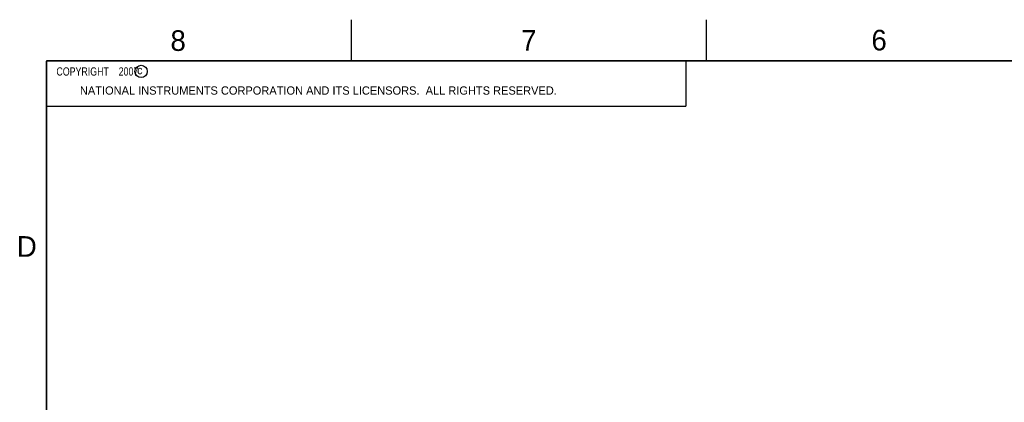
# Model space of a CAD drawing. Header units: inches. Extents: x 0 to 34, y 0 to 22.
# Tile 4 of 13: x 0.2 to 12.1, y 17.4 to 22. Entities that reach past the tile are written whole.
import ezdxf

# ---------------------------------------------------------------- set-up
doc = ezdxf.new("R2010")
doc.units = ezdxf.units.IN
doc.header["$LTSCALE"] = 1.87
doc.header["$MEASUREMENT"] = 0
doc.layers.get('0').update_dxf_attribs({"linetype": 'CONTINUOUS'})
doc.styles.get("Standard").update_dxf_attribs({"font": 'txt', "width": 0.8})

msp = doc.modelspace()

# ---------------------------------------------------------------- linework, layer by layer
at = {"color": 2, "linetype": 'CONTINUOUS'}
for p, q in [((4.2, 21.5), (4.2, 22)), ((8.5, 21.5), (8.5, 22)), ((0.5, 21.5), (8.25, 21.5)), ((0.5, 21.5), (0.5, 20.9531)), ((8.25, 21.5), (8.25, 20.9531)), ((0.5, 20.9531), (8.25, 20.9531))]:
    msp.add_line(p, q, dxfattribs=at)
at = {"color": 7, "linetype": 'CONTINUOUS', "const_width": 0.02}
for points in [[(0.5, 21.5), (0.5, 0.5)], [(33.5, 21.5), (0.5, 21.5)]]:
    msp.add_lwpolyline(points, dxfattribs=at)
at = {"color": 2, "linetype": 'CONTINUOUS'}
msp.add_circle((1.6484, 21.3727), 0.0754, dxfattribs=at)

# ---------------------------------------------------------------- texts
for s, height, p in [('8', 0.25, (2.0046, 21.6213)), ('7', 0.25, (6.2556, 21.6243)), ('6', 0.25, (10.5012, 21.6272)), ('c', 0.1, (1.599, 21.3388)), ('NATIONAL INSTRUMENTS CORPORATION AND ITS LICENSORS.  ALL RIGHTS RESERVED.', 0.1, (0.9071, 21.0911)), ('D', 0.25, (0.1424, 19.125))]:
    msp.add_text(s, height=height, dxfattribs=at).set_placement(p)
at = {"color": 2, "linetype": 'CONTINUOUS', "insert": (0.5625, 21.4219), "char_height": 0.1, "width": 1.52, "attachment_point": 1}
msp.add_mtext('  COPYRIGHT    2007', dxfattribs=at)

doc.saveas('drawing.dxf')
